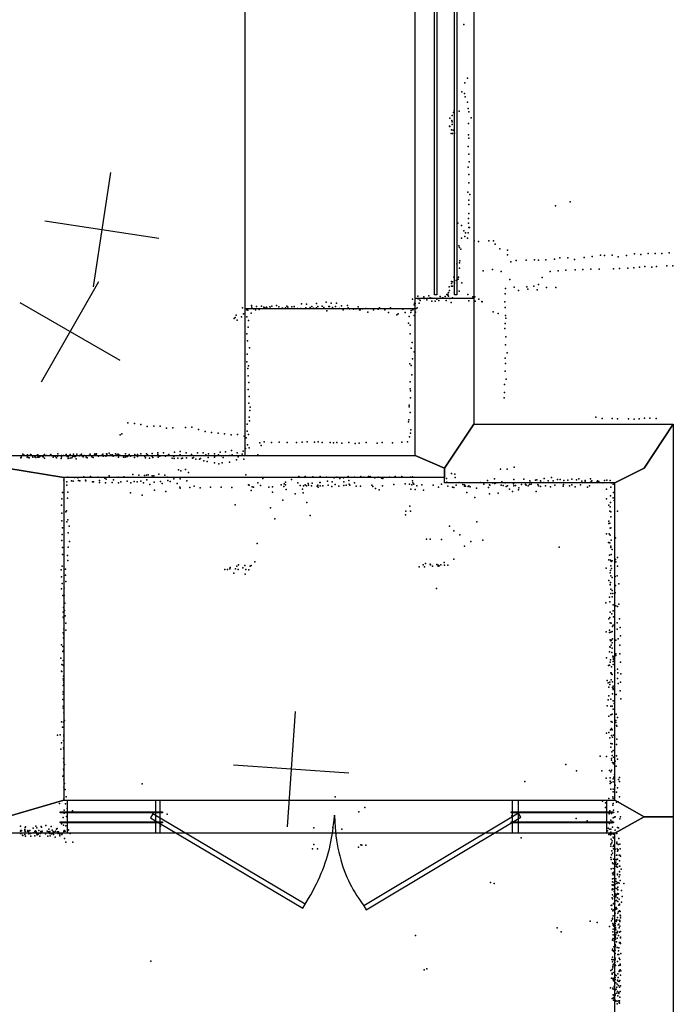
# Model space of a CAD drawing. Header units: millimetres. Extents: x -37310 to 30656, y -73877 to 11784.
# Tile 17 of 34: x -1026 to 1238, y -28211 to -24802. Entities that reach past the tile are written whole.
import ezdxf

# ---------------------------------------------------------------- set-up
doc = ezdxf.new("R2010")
doc.units = ezdxf.units.MM
for name, color, linetype in [('DOORS', 7, 'Continuous'), ('OBJECTS', 8, 'Continuous'), ('P', 9, 'Continuous'), ('PANOS', 10, 'Continuous'), ('ROOMS', 1, 'Continuous'), ('WALLS', 3, 'Continuous'), ('WINDOWS', 6, 'Continuous')]:
    doc.layers.add(name, color=color, linetype=linetype)

# ---------------------------------------------------------------- blocks, each defined once
blk = doc.blocks.new('1-Standard_61')
for points in [[(-590, 42.9766), (589.999, 42.9766), (589.999, 32.9766), (-590, 32.9766), (-590, 42.9766)], [(-590.014, -44.0958), (589.985, -44.0958), (589.985, -54.0958), (-590.014, -54.0958), (-590.014, -44.0958)]]:
    blk.add_lwpolyline(points)
blk = doc.blocks.new('2-Double_40')
for points in [[(-803.047, 5.11842), (-144.478, 395.382), (-134.282, 378.176), (-792.851, -12.0874), (-803.047, 5.11842)], [(-6.96899, -6.96899), (-5.64674, 24.0467), (-4.27553, 44.0225), (-2.51777, 63.4584), (-0.37793, 82.3727), (2.13953, 100.783), (5.03013, 118.709), (8.2894, 136.167), (11.9129, 153.176), (15.8961, 169.754), (20.2346, 185.919), (24.9238, 201.69), (29.9595, 217.085), (35.3369, 232.121), (41.0518, 246.818), (47.0996, 261.192), (53.4758, 275.263), (60.176, 289.048), (67.1957, 302.566), (74.5305, 315.834), (82.1759, 328.872), (90.1273, 341.697), (98.3804, 354.327), (106.931, 366.78), (120.303, 385.169)], [(130.58, 402.327), (799.603, 1.60988), (789.326, -15.5479), (120.303, 385.169), (130.58, 402.327)], [(-134.282, 378.176), (-119.32, 354.081), (-109.98, 338.172), (-101.133, 322.376), (-92.7658, 306.684), (-84.8675, 291.087), (-77.4254, 275.576), (-70.4273, 260.141), (-63.861, 244.774), (-57.7142, 229.467), (-51.9747, 214.209), (-46.6303, 198.992), (-41.6688, 183.807), (-37.078, 168.646), (-32.8455, 153.498), (-28.9593, 138.355), (-25.407, 123.208), (-22.1765, 108.049), (-19.2555, 92.867), (-16.6317, 77.6544), (-14.2931, 62.402), (-12.2272, 47.1006), (-10.422, 31.7413), (-8.86523, 16.3152), (-6.96899, -6.96899)]]:
    blk.add_lwpolyline(points)

msp = doc.modelspace()

# ---------------------------------------------------------------- linework, layer by layer
at = {"layer": 'DOORS'}
msp.add_lwpolyline([(-540, -27504.4), (679.2, -27504.4), (679.2, -27618.4), (-540, -27618.4), (-540, -27504.4)], dxfattribs=at)
at = {"layer": 'OBJECTS'}
for points in [[(-245.4, -25801.9), (-245.4, -24478.7)], [(-245.4, -26310.6), (-245.4, -25801.9)], [(-245.4, -25801.9), (348.4, -25801.9)]]:
    msp.add_lwpolyline(points, dxfattribs=at)
at = {"layer": 'P'}
for p in [(512, -24819), (525, -25004), (505, -25052), (516, -25021), (514, -25058), (517, -25069), (525, -25088), (479, -25116), (496, -25119), (527, -25110), (529, -25121), (464, -25143), (471, -25151), (472, -25134), (472, -25156), (476, -25123), (538, -25142), (462, -25171), (464, -25172), (470, -25183), (472, -25165), (475, -25184), (528, -25161), (468, -25196), (473, -25196), (480, -25195), (528, -25201), (530, -25212), (527, -25241), (530, -25268), (527, -25312), (531, -25294), (529, -25338), (529, -25367), (526, -25399), (529, -25427), (533, -25407), (529, -25442), (830, -25446), (881, -25433), (528, -25490), (530, -25473), (491, -25507), (504, -25515), (528, -25506), (529, -25522), (532, -25522), (504, -25558), (512, -25533), (516, -25553), (518, -25540), (525, -25558), (527, -25540), (495, -25585), (497, -25591), (502, -25597), (548, -25568), (563, -25570), (599, -25568), (615, -25568), (621, -25579), (637, -25595), (664, -25600), (664, -25616), (728, -25634), (757, -25633), (771, -25634), (796, -25633), (826, -25631), (845, -25626), (873, -25626), (895, -25632), (929, -25625), (957, -25622), (986, -25617), (999, -25618), (1026, -25617), (1047, -25623), (1076, -25618), (1103, -25613), (1125, -25615), (1151, -25612), (1175, -25611), (1198, -25612), (1223, -25609), (488, -25647), (497, -25644), (497, -25662), (498, -25637), (611, -25667), (675, -25640), (694, -25636), (898, -25668), (924, -25667), (952, -25666), (981, -25666), (1031, -25664), (1052, -25663), (1080, -25662), (1101, -25661), (1121, -25659), (1139, -25657), (1164, -25659), (1180, -25656), (1216, -25654), (1236, -25654), (477, -25693), (493, -25700), (494, -25693), (579, -25672), (642, -25674), (672, -25701), (784, -25694), (811, -25674), (839, -25671), (866, -25669), (461, -25727), (469, -25724), (470, -25708), (470, -25715), (473, -25710), (473, -25724), (480, -25714), (486, -25705), (505, -25713), (657, -25733), (686, -25728), (730, -25727), (734, -25735), (755, -25724), (771, -25719), (799, -25729), (831, -25729), (334, -25770), (353, -25759), (354, -25768), (359, -25768), (374, -25762), (375, -25767), (391, -25758), (396, -25765), (401, -25766), (419, -25769), (430, -25760), (434, -25766), (439, -25765), (448, -25760), (453, -25753), (457, -25752), (457, -25756), (459, -25746), (459, -25759), (462, -25739), (464, -25767), (473, -25765), (496, -25742), (526, -25753), (543, -25761), (550, -25761), (564, -25769), (655, -25751), (701, -25740), (766, -25737), (-254, -25799), (-223, -25791), (-222, -25797), (-217, -25803), (-206, -25795), (-189, -25794), (-181, -25797), (-177, -25800), (-171, -25797), (-170, -25799), (-160, -25796), (-157, -25802), (-153, -25794), (-137, -25791), (-129, -25796), (-117, -25801), (-116, -25801), (-106, -25799), (-101, -25794), (-97, -25797), (-84, -25796), (-76, -25795), (-75, -25802), (-64, -25802), (-52, -25802), (-50, -25786), (-35, -25799), (-33, -25787), (-20, -25798), (-14, -25795), (-9, -25801), (2, -25785), (2, -25800), (6, -25795), (22, -25794), (27, -25798), (35, -25780), (44, -25795), (47, -25795), (53, -25783), (57, -25798), (68, -25795), (71, -25783), (81, -25802), (88, -25793), (109, -25792), (111, -25800), (116, -25803), (130, -25804), (131, -25803), (138, -25803), (146, -25796), (161, -25803), (173, -25802), (216, -25804), (220, -25800), (258, -25800), (301, -25804), (340, -25789), (341, -25783), (344, -25785), (351, -25800), (357, -25783), (361, -25774), (384, -25772), (401, -25776), (413, -25776), (426, -25774), (451, -25774), (468, -25781), (530, -25775), (552, -25777), (574, -25778), (576, -25779), (654, -25779), (655, -25798), (-283, -25837), (-280, -25833), (-277, -25825), (-258, -25831), (-251, -25820), (-239, -25806), (-239, -25831), (-236, -25808), (-224, -25818), (-209, -25807), (-197, -25805), (38, -25810), (94, -25806), (151, -25806), (153, -25806), (180, -25814), (199, -25807), (239, -25807), (251, -25816), (280, -25824), (285, -25820), (309, -25816), (323, -25829), (329, -25816), (330, -25809), (336, -25807), (340, -25826), (345, -25814), (614, -25813), (631, -25819), (656, -25826), (658, -25835), (-273, -25842), (-235, -25866), (-234, -25843), (321, -25853), (326, -25859), (654, -25871), (655, -25854), (-239, -25890), (326, -25889), (658, -25900), (-237, -25914), (-230, -25938), (330, -25939), (333, -25920), (656, -25928), (-238, -25960), (340, -25952), (655, -25974), (662, -25955), (-239, -25987), (-234, -26000), (325, -25994), (330, -25999), (334, -25976), (656, -25992), (-236, -26010), (-235, -26035), (332, -26031), (655, -26019), (-233, -26058), (326, -26056), (653, -26065), (659, -26047), (-235, -26082), (-232, -26107), (326, -26080), (327, -26111), (328, -26087), (652, -26111), (653, -26093), (-233, -26130), (-228, -26143), (323, -26136), (323, -26142), (-232, -26178), (-229, -26155), (326, -26162), (969, -26178), (-652, -26198), (-629, -26200), (-607, -26203), (-585, -26210), (-562, -26209), (-540, -26209), (-430, -26213), (-238, -26202), (-230, -26191), (321, -26194), (322, -26187), (991, -26183), (1026, -26183), (1044, -26184), (1083, -26184), (1102, -26185), (1120, -26184), (1138, -26182), (1157, -26182), (1178, -26183), (-678, -26239), (-672, -26236), (-518, -26216), (-496, -26215), (-452, -26214), (-407, -26221), (-384, -26228), (-362, -26231), (-339, -26233), (-317, -26236), (-294, -26239), (-272, -26238), (-249, -26244), (-238, -26226), (-234, -26238), (324, -26246), (327, -26234), (329, -26222), (-242, -26250), (-237, -26274), (-194, -26267), (-190, -26276), (-179, -26263), (-154, -26266), (-128, -26265), (-100, -26266), (-68, -26266), (-48, -26265), (-30, -26264), (-5, -26265), (7, -26264), (22, -26266), (49, -26266), (61, -26267), (72, -26266), (90, -26268), (114, -26266), (136, -26269), (150, -26268), (174, -26266), (212, -26268), (229, -26266), (265, -26267), (297, -26265), (317, -26264), (-1015, -26306), (-1011, -26310), (-1002, -26311), (-999, -26308), (-989, -26307), (-987, -26309), (-982, -26312), (-974, -26315), (-965, -26308), (-963, -26308), (-958, -26315), (-956, -26313), (-947, -26314), (-945, -26315), (-942, -26308), (-941, -26307), (-941, -26311), (-932, -26311), (-921, -26311), (-920, -26309), (-919, -26311), (-918, -26307), (-907, -26312), (-902, -26314), (-897, -26312), (-895, -26313), (-894, -26305), (-882, -26311), (-881, -26315), (-875, -26311), (-865, -26307), (-862, -26314), (-859, -26312), (-858, -26315), (-852, -26307), (-842, -26314), (-840, -26306), (-836, -26314), (-833, -26314), (-829, -26306), (-820, -26312), (-817, -26310), (-812, -26306), (-810, -26312), (-807, -26314), (-807, -26315), (-803, -26311), (-786, -26311), (-783, -26310), (-782, -26306), (-777, -26315), (-767, -26309), (-766, -26305), (-761, -26306), (-761, -26309), (-760, -26305), (-753, -26313), (-743, -26311), (-740, -26309), (-738, -26306), (-737, -26313), (-728, -26313), (-726, -26305), (-725, -26305), (-725, -26307), (-716, -26303), (-713, -26310), (-711, -26308), (-705, -26308), (-703, -26313), (-694, -26305), (-690, -26311), (-689, -26307), (-685, -26306), (-681, -26310), (-678, -26311), (-660, -26305), (-656, -26314), (-653, -26314), (-647, -26307), (-643, -26313), (-627, -26307), (-618, -26307), (-618, -26314), (-607, -26305), (-593, -26314), (-587, -26305), (-584, -26308), (-568, -26304), (-568, -26314), (-548, -26301), (-548, -26307), (-541, -26313), (-528, -26301), (-521, -26313), (-516, -26311), (-510, -26307), (-492, -26314), (-490, -26299), (-473, -26311), (-470, -26297), (-470, -26309), (-450, -26301), (-431, -26307), (-411, -26302), (-391, -26302), (-381, -26309), (-372, -26305), (-351, -26305), (-347, -26312), (-338, -26308), (-332, -26299), (-327, -26312), (-313, -26298), (-299, -26311), (-293, -26294), (-290, -26309), (-273, -26302), (-270, -26315), (-256, -26306), (-252, -26296), (-244, -26286), (-231, -26284), (-202, -26309), (-1022, -26319), (-1021, -26317), (-1021, -26318), (-1000, -26317), (-997, -26318), (-994, -26319), (-981, -26316), (-971, -26318), (-964, -26317), (-960, -26316), (-940, -26320), (-911, -26317), (-899, -26319), (-883, -26321), (-858, -26321), (-851, -26320), (-846, -26319), (-831, -26322), (-796, -26317), (-793, -26319), (-772, -26318), (-684, -26316), (-667, -26317), (-661, -26317), (-629, -26318), (-591, -26319), (-577, -26320), (-565, -26318), (-547, -26316), (-498, -26320), (-491, -26321), (-478, -26320), (-466, -26321), (-462, -26320), (-448, -26319), (-428, -26320), (-424, -26318), (-416, -26323), (-403, -26323), (-400, -26321), (-389, -26329), (-377, -26331), (-374, -26318), (-351, -26316), (-351, -26336), (-337, -26340), (-325, -26336), (-322, -26318), (-300, -26334), (-275, -26326), (-250, -26324), (-781, -26384), (-717, -26381), (-634, -26377), (-614, -26379), (-594, -26380), (-587, -26379), (-581, -26378), (-568, -26381), (-562, -26381), (-544, -26375), (-524, -26379), (-476, -26360), (-468, -26364), (-452, -26359), (-442, -26370), (-243, -26378), (-59, -26384), (-37, -26384), (15, -26384), (111, -26384), (155, -26383), (182, -26383), (188, -26384), (274, -26383), (297, -26384), (469, -26373), (481, -26375), (639, -26358), (662, -26358), (687, -26351), (-873, -26396), (-863, -26402), (-863, -26414), (-860, -26386), (-847, -26399), (-841, -26400), (-835, -26387), (-825, -26388), (-823, -26397), (-818, -26398), (-804, -26385), (-799, -26396), (-797, -26398), (-774, -26402), (-771, -26402), (-756, -26386), (-750, -26397), (-750, -26404), (-732, -26389), (-729, -26405), (-727, -26393), (-706, -26404), (-702, -26395), (-685, -26386), (-684, -26405), (-676, -26402), (-666, -26385), (-654, -26400), (-641, -26405), (-630, -26401), (-620, -26402), (-607, -26400), (-597, -26406), (-586, -26395), (-575, -26411), (-561, -26403), (-539, -26401), (-533, -26408), (-515, -26386), (-513, -26397), (-505, -26401), (-492, -26391), (-481, -26408), (-471, -26391), (-447, -26398), (-422, -26417), (-234, -26412), (-231, -26414), (-202, -26405), (-192, -26415), (-184, -26390), (-121, -26412), (-111, -26418), (-110, -26409), (-106, -26403), (-106, -26412), (-85, -26394), (-63, -26406), (-55, -26415), (-43, -26416), (-38, -26412), (-33, -26416), (-27, -26408), (-26, -26414), (-16, -26416), (-13, -26407), (-11, -26385), (4, -26417), (6, -26414), (13, -26404), (15, -26404), (15, -26416), (24, -26416), (36, -26386), (40, -26400), (42, -26413), (55, -26418), (56, -26402), (63, -26388), (66, -26411), (72, -26386), (79, -26417), (83, -26390), (95, -26388), (97, -26402), (97, -26415), (105, -26413), (114, -26397), (115, -26410), (117, -26413), (133, -26386), (133, -26406), (139, -26417), (154, -26417), (166, -26386), (193, -26414), (197, -26418), (204, -26388), (215, -26386), (227, -26389), (231, -26416), (232, -26390), (255, -26386), (270, -26411), (309, -26409), (324, -26410), (327, -26386), (332, -26412), (334, -26385), (334, -26399), (336, -26405), (339, -26410), (349, -26416), (367, -26412), (406, -26414), (435, -26410), (452, -26390), (453, -26403), (457, -26417), (482, -26387), (486, -26414), (496, -26404), (509, -26411), (515, -26412), (515, -26417), (518, -26417), (527, -26418), (530, -26416), (570, -26404), (581, -26410), (594, -26397), (601, -26412), (602, -26413), (612, -26406), (619, -26392), (619, -26408), (622, -26407), (642, -26414), (644, -26402), (644, -26403), (648, -26415), (655, -26406), (659, -26418), (663, -26416), (684, -26409), (685, -26394), (685, -26416), (691, -26415), (712, -26411), (720, -26393), (725, -26405), (726, -26411), (728, -26414), (735, -26416), (740, -26411), (741, -26398), (744, -26404), (746, -26410), (760, -26396), (765, -26395), (769, -26411), (771, -26416), (778, -26398), (778, -26418), (780, -26404), (789, -26404), (791, -26390), (795, -26416), (804, -26399), (816, -26387), (822, -26399), (827, -26413), (837, -26394), (846, -26394), (856, -26417), (858, -26411), (859, -26397), (873, -26396), (878, -26416), (886, -26393), (886, -26412), (903, -26395), (911, -26391), (916, -26412), (921, -26400), (932, -26397), (933, -26400), (947, -26416), (951, -26391), (953, -26401), (956, -26398), (974, -26401), (975, -26398), (980, -26401), (994, -26405), (999, -26397), (1007, -26396), (1019, -26397), (1024, -26405), (1030, -26410), (-878, -26439), (-860, -26438), (-642, -26440), (-602, -26448), (-559, -26431), (-520, -26435), (-472, -26420), (-470, -26424), (-437, -26422), (-401, -26423), (-365, -26421), (-328, -26421), (-291, -26422), (-225, -26432), (-221, -26419), (-216, -26421), (-163, -26420), (-151, -26419), (-151, -26438), (-103, -26429), (-72, -26444), (-47, -26427), (-44, -26440), (8, -26421), (206, -26425), (219, -26430), (329, -26427), (344, -26429), (372, -26431), (425, -26421), (473, -26421), (478, -26422), (523, -26439), (534, -26419), (556, -26424), (598, -26422), (601, -26444), (631, -26441), (670, -26427), (681, -26435), (702, -26430), (703, -26423), (763, -26436), (812, -26419), (898, -26419), (941, -26420), (1006, -26427), (1020, -26450), (1021, -26420), (1031, -26439), (-882, -26483), (-880, -26461), (-861, -26458), (-280, -26482), (-115, -26466), (-32, -26473), (325, -26486), (550, -26456), (1006, -26461), (1015, -26483), (1020, -26474), (1030, -26457), (1033, -26467), (-880, -26511), (-867, -26506), (-864, -26502), (-158, -26492), (-20, -26519), (310, -26516), (311, -26504), (328, -26504), (1018, -26504), (1019, -26488), (1021, -26506), (1045, -26503), (-880, -26537), (-863, -26540), (-860, -26534), (-143, -26530), (557, -26541), (1014, -26538), (1015, -26546), (1018, -26545), (1021, -26523), (-879, -26584), (-878, -26561), (-858, -26579), (-855, -26556), (462, -26556), (477, -26572), (498, -26586), (1006, -26582), (1016, -26582), (1019, -26562), (1019, -26587), (1021, -26561), (-880, -26605), (-854, -26609), (-204, -26615), (383, -26601), (395, -26601), (435, -26602), (536, -26608), (578, -26604), (1013, -26612), (1018, -26613), (1023, -26604), (1038, -26596), (-878, -26629), (-878, -26654), (-859, -26628), (515, -26625), (842, -26628), (1017, -26656), (1021, -26625), (1021, -26629), (1023, -26653), (1026, -26636), (-861, -26657), (-860, -26674), (-268, -26689), (-212, -26679), (371, -26689), (379, -26685), (395, -26687), (397, -26689), (419, -26688), (433, -26689), (444, -26681), (457, -26690), (478, -26670), (1015, -26672), (1020, -26673), (1023, -26678), (1026, -26676), (1038, -26671), (1039, -26679), (1044, -26664), (-883, -26707), (-879, -26694), (-868, -26704), (-316, -26705), (-307, -26705), (-298, -26703), (-297, -26699), (-284, -26718), (-279, -26703), (-274, -26694), (-270, -26706), (-253, -26700), (-247, -26692), (-245, -26722), (-243, -26705), (-233, -26707), (-228, -26694), (-225, -26692), (358, -26696), (376, -26696), (404, -26694), (423, -26691), (423, -26694), (427, -26693), (445, -26691), (1005, -26701), (1019, -26717), (1020, -26709), (1021, -26693), (1024, -26702), (1045, -26694), (-881, -26731), (-879, -26754), (-868, -26725), (-867, -26747), (1015, -26743), (1019, -26757), (1019, -26758), (1020, -26750), (1021, -26727), (1026, -26733), (1036, -26730), (1043, -26727), (1049, -26755), (-882, -26772), (-872, -26769), (417, -26771), (1021, -26789), (1022, -26774), (1026, -26778), (1028, -26788), (1037, -26786), (1038, -26761), (-877, -26796), (-872, -26796), (-870, -26822), (1004, -26821), (1017, -26801), (1018, -26817), (1026, -26800), (1049, -26825), (-876, -26853), (-875, -26837), (-871, -26847), (1019, -26853), (1025, -26859), (1029, -26828), (1030, -26849), (1039, -26831), (1044, -26833), (-876, -26871), (-874, -26874), (-869, -26866), (-867, -26891), (1015, -26876), (1018, -26872), (1019, -26890), (1023, -26891), (1031, -26869), (1043, -26890), (1052, -26876), (-876, -26925), (-874, -26911), (-866, -26915), (1005, -26921), (1017, -26916), (1017, -26924), (1022, -26922), (1026, -26920), (1027, -26903), (1029, -26898), (1043, -26912), (1054, -26906), (-875, -26942), (-874, -26931), (-874, -26944), (1019, -26949), (1021, -26953), (1024, -26950), (1026, -26959), (1027, -26946), (1039, -26950), (1047, -26945), (1055, -26935), (-881, -26966), (-877, -26972), (-877, -26989), (-875, -26986), (-873, -26988), (1017, -26990), (1018, -26973), (1019, -26974), (1023, -26968), (1025, -26993), (1026, -26978), (1039, -26997), (1053, -26967), (1053, -26997), (-884, -27012), (-876, -27020), (1006, -27011), (1019, -27026), (1020, -27018), (1028, -27006), (1029, -27011), (1030, -27007), (1030, -27024), (1031, -27017), (1039, -27003), (1055, -27026), (-882, -27058), (-880, -27034), (-880, -27059), (-876, -27037), (-873, -27039), (1013, -27038), (1017, -27037), (1021, -27063), (1023, -27063), (1024, -27043), (1029, -27034), (1035, -27055), (1044, -27050), (1046, -27063), (-876, -27084), (-875, -27075), (-875, -27090), (-874, -27097), (1009, -27090), (1012, -27098), (1018, -27095), (1023, -27088), (1024, -27067), (1026, -27069), (1027, -27094), (1045, -27083), (1055, -27096), (1056, -27067), (-876, -27107), (-876, -27129), (-874, -27102), (1015, -27113), (1018, -27104), (1027, -27114), (1029, -27109), (1029, -27116), (1029, -27121), (1030, -27117), (1047, -27100), (1054, -27125), (-877, -27156), (-876, -27137), (1012, -27157), (1014, -27143), (1022, -27154), (1027, -27136), (1029, -27160), (1040, -27138), (1056, -27153), (-876, -27179), (-876, -27185), (-873, -27202), (1009, -27178), (1021, -27179), (1026, -27179), (1029, -27189), (1033, -27169), (-882, -27233), (-875, -27234), (-871, -27228), (1014, -27213), (1021, -27209), (1023, -27232), (1026, -27206), (1026, -27234), (1039, -27228), (1039, -27235), (1040, -27206), (1045, -27218), (-878, -27251), (-874, -27253), (1015, -27270), (1020, -27261), (1024, -27256), (1026, -27261), (1041, -27246), (1042, -27248), (-895, -27279), (-886, -27278), (-875, -27298), (-874, -27283), (-873, -27278), (1006, -27272), (1018, -27288), (1024, -27280), (1027, -27286), (1031, -27279), (1042, -27293), (-884, -27327), (-882, -27305), (-875, -27323), (-874, -27328), (1021, -27308), (1022, -27321), (1025, -27337), (1026, -27309), (1030, -27332), (1041, -27311), (-875, -27360), (-873, -27372), (984, -27352), (1006, -27353), (1024, -27360), (1024, -27366), (1026, -27349), (1031, -27355), (1036, -27369), (1041, -27350), (1044, -27362), (-875, -27397), (-873, -27374), (-873, -27401), (-871, -27380), (865, -27380), (902, -27403), (990, -27403), (1017, -27401), (1021, -27406), (1024, -27400), (1027, -27374), (1029, -27375), (1031, -27378), (1040, -27386), (-877, -27421), (-874, -27434), (-873, -27418), (724, -27439), (1005, -27428), (1019, -27427), (1019, -27438), (1030, -27430), (1032, -27425), (1034, -27415), (1048, -27432), (1051, -27426), (1052, -27440), (-873, -27459), (-871, -27446), (-869, -27467), (-602, -27448), (1019, -27446), (1022, -27466), (1023, -27443), (1029, -27466), (1030, -27441), (1034, -27441), (1037, -27452), (1044, -27461), (-873, -27500), (-865, -27492), (67, -27493), (993, -27507), (1015, -27498), (1028, -27492), (1029, -27475), (1029, -27498), (1041, -27476), (1051, -27492), (-888, -27516), (-872, -27539), (-868, -27517), (-862, -27533), (-843, -27541), (169, -27530), (1003, -27513), (1003, -27530), (1018, -27541), (1028, -27521), (1029, -27516), (1031, -27539), (1041, -27511), (1047, -27510), (-876, -27564), (-872, -27549), (-864, -27561), (-516, -27553), (149, -27545), (678, -27558), (901, -27568), (939, -27576), (1005, -27545), (1016, -27551), (1022, -27573), (1024, -27550), (1029, -27565), (1034, -27563), (1036, -27562), (1046, -27544), (1053, -27569), (1055, -27562), (-1024, -27594), (-1024, -27611), (-1022, -27609), (-1020, -27609), (-1020, -27610), (-1009, -27606), (-1009, -27609), (-1007, -27599), (-1006, -27596), (-999, -27611), (-998, -27609), (-997, -27610), (-991, -27609), (-980, -27601), (-972, -27610), (-970, -27594), (-967, -27600), (-960, -27609), (-952, -27595), (-951, -27598), (-948, -27611), (-936, -27592), (-931, -27611), (-926, -27605), (-917, -27595), (-914, -27608), (-902, -27611), (-899, -27605), (-897, -27602), (-882, -27586), (-875, -27591), (-872, -27609), (-869, -27611), (-867, -27593), (-861, -27610), (-857, -27607), (-539, -27594), (-7, -27600), (58, -27599), (90, -27604), (1002, -27581), (1010, -27610), (1012, -27601), (1017, -27585), (1017, -27605), (1017, -27605), (1022, -27604), (1025, -27583), (1026, -27578), (1027, -27597), (1037, -27608), (1044, -27599), (1048, -27600), (-1024, -27620), (-1023, -27620), (-1017, -27625), (-1015, -27626), (-1009, -27623), (-1008, -27612), (-1006, -27629), (-996, -27613), (-995, -27621), (-989, -27620), (-988, -27629), (-980, -27617), (-974, -27613), (-974, -27627), (-969, -27614), (-967, -27621), (-966, -27624), (-962, -27622), (-957, -27629), (-955, -27619), (-953, -27612), (-951, -27612), (-951, -27614), (-950, -27614), (-937, -27621), (-929, -27629), (-927, -27614), (-924, -27614), (-922, -27612), (-922, -27619), (-921, -27627), (-920, -27620), (-916, -27621), (-911, -27613), (-911, -27621), (-909, -27623), (-906, -27615), (-903, -27632), (-896, -27614), (-893, -27620), (-892, -27614), (-887, -27622), (-887, -27627), (-880, -27623), (-879, -27620), (-874, -27613), (-871, -27637), (-852, -27619), (711, -27635), (1014, -27623), (1019, -27621), (1020, -27624), (1022, -27615), (1023, -27622), (1023, -27639), (1026, -27645), (1029, -27622), (1030, -27632), (1031, -27621), (1031, -27635), (1042, -27619), (1049, -27637), (-867, -27649), (-842, -27650), (-12, -27672), (-7, -27658), (5, -27673), (147, -27667), (155, -27659), (159, -27660), (173, -27660), (1022, -27656), (1022, -27663), (1025, -27652), (1025, -27679), (1029, -27664), (1031, -27672), (1032, -27660), (1037, -27674), (1042, -27649), (1042, -27654), (1043, -27673), (1047, -27657), (1047, -27676), (1053, -27656), (1054, -27672), (1022, -27702), (1023, -27710), (1024, -27693), (1027, -27688), (1031, -27708), (1035, -27681), (1040, -27709), (1040, -27711), (1041, -27695), (1042, -27695), (1044, -27708), (1045, -27681), (1050, -27695), (1053, -27694), (1055, -27698), (1023, -27742), (1027, -27721), (1029, -27724), (1030, -27741), (1035, -27727), (1036, -27726), (1038, -27721), (1039, -27719), (1040, -27732), (1042, -27727), (1043, -27736), (1045, -27725), (1045, -27736), (1051, -27733), (1052, -27714), (1053, -27733), (1057, -27743), (1027, -27757), (1027, -27776), (1029, -27760), (1029, -27763), (1031, -27760), (1032, -27753), (1033, -27775), (1039, -27776), (1044, -27762), (1045, -27760), (1050, -27770), (1051, -27751), (1051, -27752), (1053, -27762), (605, -27789), (617, -27792), (1026, -27797), (1026, -27815), (1027, -27787), (1027, -27811), (1030, -27800), (1030, -27812), (1032, -27797), (1033, -27789), (1035, -27782), (1035, -27792), (1037, -27795), (1037, -27809), (1040, -27786), (1042, -27793), (1042, -27810), (1043, -27791), (1046, -27789), (1046, -27805), (1046, -27815), (1050, -27791), (1054, -27782), (1067, -27793), (1026, -27842), (1027, -27832), (1027, -27846), (1033, -27820), (1033, -27837), (1036, -27838), (1037, -27828), (1039, -27835), (1039, -27839), (1041, -27831), (1044, -27827), (1045, -27842), (1046, -27829), (1048, -27828), (1050, -27847), (1058, -27817), (1061, -27838), (1023, -27869), (1025, -27868), (1025, -27881), (1031, -27862), (1033, -27864), (1035, -27863), (1037, -27852), (1038, -27883), (1040, -27876), (1040, -27879), (1041, -27851), (1042, -27880), (1046, -27855), (1049, -27868), (1052, -27864), (1052, -27866), (1058, -27857), (1027, -27912), (1027, -27916), (1028, -27887), (1029, -27904), (1032, -27884), (1035, -27902), (1036, -27895), (1042, -27918), (1044, -27910), (1046, -27895), (1048, -27889), (1051, -27887), (1051, -27888), (1054, -27890), (1054, -27902), (1055, -27905), (1055, -27911), (836, -27946), (950, -27923), (974, -27928), (1017, -27942), (1024, -27922), (1028, -27931), (1029, -27937), (1030, -27951), (1031, -27934), (1032, -27940), (1036, -27931), (1037, -27938), (1038, -27945), (1038, -27949), (1040, -27919), (1040, -27924), (1042, -27921), (1047, -27936), (1049, -27933), (1050, -27920), (1050, -27946), (1053, -27921), (1053, -27924), (1053, -27940), (345, -27973), (849, -27960), (1028, -27960), (1028, -27985), (1029, -27983), (1030, -27970), (1037, -27976), (1037, -27980), (1038, -27985), (1039, -27953), (1039, -27970), (1040, -27963), (1043, -27963), (1043, -27982), (1044, -27959), (1048, -27973), (1052, -27961), (1055, -27959), (1055, -27978), (1055, -27981), (1027, -27989), (1027, -28020), (1032, -28012), (1033, -27991), (1035, -27994), (1035, -28014), (1035, -28016), (1036, -28004), (1037, -28011), (1038, -28008), (1041, -27995), (1043, -28014), (1049, -28015), (1052, -27997), (1052, -27998), (1054, -27997), (1055, -28000), (1027, -28025), (1027, -28048), (1031, -28026), (1032, -28028), (1036, -28035), (1037, -28023), (1037, -28051), (1046, -28038), (1048, -28026), (1049, -28038), (1050, -28051), (1056, -28035), (-572, -28062), (384, -28088), (1025, -28056), (1027, -28064), (1028, -28080), (1028, -28084), (1030, -28057), (1030, -28074), (1031, -28072), (1034, -28055), (1035, -28056), (1035, -28066), (1035, -28073), (1036, -28057), (1038, -28077), (1044, -28063), (1049, -28077), (1053, -28056), (1054, -28072), (1054, -28075), (375, -28092), (1021, -28094), (1024, -28120), (1026, -28090), (1026, -28103), (1026, -28107), (1028, -28121), (1032, -28101), (1032, -28120), (1037, -28109), (1037, -28118), (1040, -28111), (1046, -28105), (1047, -28118), (1050, -28097), (1052, -28094), (1054, -28091), (1055, -28110), (1056, -28095), (1020, -28154), (1028, -28155), (1030, -28125), (1031, -28129), (1033, -28125), (1033, -28149), (1034, -28151), (1035, -28137), (1037, -28125), (1039, -28137), (1042, -28151), (1043, -28141), (1045, -28127), (1047, -28131), (1048, -28146), (1050, -28132), (1052, -28152), (1053, -28128), (1055, -28147), (1029, -28178), (1030, -28158), (1031, -28188), (1033, -28180), (1033, -28181), (1037, -28175), (1037, -28179), (1038, -28161), (1039, -28159), (1040, -28158), (1042, -28172), (1044, -28166), (1046, -28181), (1049, -28170), (1049, -28173), (1053, -28186), (1054, -28167), (1026, -28191), (1031, -28197), (1033, -28191), (1035, -28194), (1035, -28196), (1035, -28201), (1039, -28199), (1043, -28200), (1043, -28209), (1049, -28199), (1050, -28204), (1052, -28199), (1052, -28207)]:
    msp.add_point(p, dxfattribs=at)
at = {"layer": 'PANOS'}
for points in [[(-712, -25331.3), (-772, -25726.8)], [(-544.2, -25559.1), (-939.7, -25499.1)], [(-951.4, -26055.2), (-751.8, -25708.6)], [(-678.3, -25981.7), (-1024.9, -25782.1)], [(-72.1, -27197.5), (-100, -27596.5)], [(113.5, -27410.9), (-285.6, -27383.1)]]:
    msp.add_lwpolyline(points, dxfattribs=at)
at = {"layer": 'ROOMS'}
for points in [[(343.3, -21595.5), (-19.2, -21595.5), (-1168.5, -21595.5), (-1168.4, -25421.4), (-1877.2, -25421.4), (-1877.2, -26310.6), (-1071.4, -26310.6), (343.3, -26310.6), (343.3, -21595.5)], [(-873.4, -26386.6), (-873.4, -27504.4), (1034.9, -27504.4), (1034.9, -26405.7), (444.8, -26405.7), (444.8, -26386.6), (-873.4, -26386.6)], [(-2720.2, -35357.7), (1034.9, -35357.7), (1034.9, -27618.4), (-1269.4, -27618.4), (-6526.9, -27618.4), (-6526.9, -28074), (-6526.9, -28541.2), (-6526.7, -28541.2), (-6526.7, -29627.2), (-6247.1, -29627.2), (-5240.9, -29627.3), (-5189.9, -29627.3), (-5189.9, -32155), (-4698.4, -32155), (-4698.4, -32206), (-4698.4, -33275.2), (-4941.4, -33275.2), (-4941.4, -33361.2), (-5924.4, -33361.2), (-5924.4, -35357.7), (-2720.2, -35357.7)]]:
    msp.add_lwpolyline(points, close=True, dxfattribs=at)
at = {"layer": 'WALLS'}
for points in [[(343.3, -26310.6), (343.3, -21595.5), (444.8, -21494), (546.3, -21392.5), (546.3, -26202.7), (444.8, -26355), (343.3, -26310.6)], [(1034.9, -26405.7), (444.8, -26405.7), (444.8, -26355), (546.3, -26202.7), (1237.9, -26202.7), (1136.4, -26355), (1034.9, -26405.7)], [(1034.9, -27504.4), (1034.9, -26405.7), (1136.4, -26355), (1237.9, -26202.7), (1237.9, -27561.4), (1136.4, -27561.4), (1034.9, -27504.4)], [(444.8, -26386.6), (-873.4, -26386.6), (-1071.4, -26355), (-1071.4, -26310.6), (343.3, -26310.6), (444.8, -26355), (444.8, -26386.6)], [(-873.4, -26386.6), (-873.4, -27504.4), (-1071.4, -27561.4), (-1269.4, -27618.4), (-1269.4, -26386.6), (-1071.4, -26355), (-873.4, -26386.6)], [(-873.4, -27504.4), (1034.9, -27504.4), (1136.4, -27561.4), (1034.9, -27618.4), (-1269.4, -27618.4), (-1071.4, -27561.4), (-873.4, -27504.4)], [(1034.9, -35357.7), (1034.9, -27618.4), (1136.4, -27561.4), (1237.9, -27561.4), (1237.9, -35560.7), (1136.4, -35459.2), (1034.9, -35357.7)]]:
    msp.add_lwpolyline(points, dxfattribs=at)
at = {"layer": 'WINDOWS'}
for points in [[(343.3, -25767.4), (343.3, -22084.4), (546.3, -22084.4), (546.3, -25767.4), (343.3, -25767.4)], [(-861.2, -27504.4), (-556.4, -27504.4), (-556.4, -27618.4), (-861.2, -27618.4), (-861.2, -27504.4)], [(701.3, -27504.4), (1006.1, -27504.4), (1006.1, -27618.4), (701.3, -27618.4), (701.3, -27504.4)]]:
    msp.add_lwpolyline(points, dxfattribs=at)

# ---------------------------------------------------------------- block references
at = {"layer": 'DOORS', "xscale": 0.8, "yscale": -0.8}
msp.add_blockref('2-Double_40', (69.6, -27561.4), dxfattribs=at)
at = {"layer": 'WINDOWS', "xscale": 3.1, "yscale": 0.8, "rotation": 90}
msp.add_blockref('1-Standard_61', (444.8, -23925.9), dxfattribs=at)
at = {"layer": 'WINDOWS', "xscale": 0.3, "yscale": 0.4}
for p in [(-708.8, -27561.4), (853.7, -27561.4)]:
    msp.add_blockref('1-Standard_61', p, dxfattribs=at)

doc.saveas('drawing.dxf')
